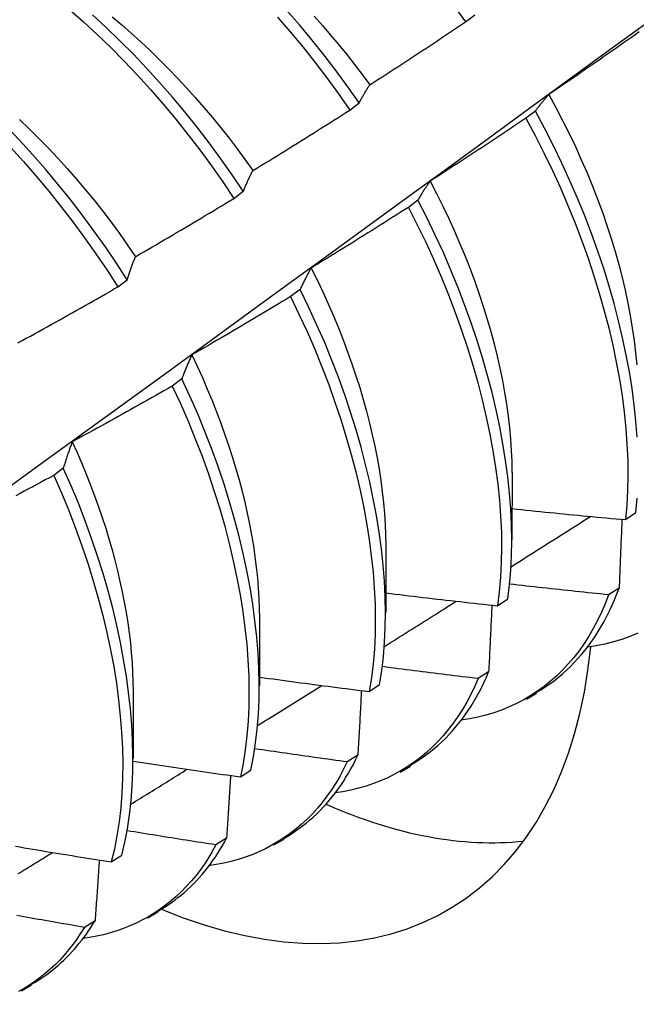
# Model space of a CAD drawing. Header units: inches. Extents: x 17 to 237, y 17 to 149.
# Tile 73 of 113: x 211.899 to 212.069, y 84.848 to 85.119. Entities that reach past the tile are written whole.
import ezdxf

# ---------------------------------------------------------------- set-up
doc = ezdxf.new("R2010")
doc.units = ezdxf.units.IN
doc.header["$MEASUREMENT"] = 0
doc.layers.add('Visible Edges(ANSI)', color=7, linetype='Continuous', lineweight=25)

msp = doc.modelspace()

# ---------------------------------------------------------------- linework, layer by layer
at = {"layer": 'Visible Edges(ANSI)'}
for p, q in [((212.0223, 85.11824), (212.02487, 85.1202)), ((211.99043, 85.09395), (211.99301, 85.09592)), ((212.04158, 85.09367), (212.03896, 85.09169)), ((211.95848, 85.0696), (211.96107, 85.07157)), ((212.00919, 85.06911), (212.00657, 85.06712)), ((211.92646, 85.0452), (211.92905, 85.04717)), ((211.97671, 85.04451), (211.97408, 85.04252)), ((211.94413, 85.01989), (211.94149, 85.0179)), ((211.91145, 84.99526), (211.9088, 84.99327)), ((212.03515, 84.99402), (212.03512, 84.97553)), ((212.06642, 84.98107), (212.06926, 84.983)), ((212.00035, 84.97393), (212.00032, 84.95544)), ((212.06466, 84.96223), (212.06176, 84.96036)), ((212.03115, 84.95735), (212.03401, 84.95926)), ((211.96555, 84.95384), (211.96552, 84.93535)), ((212.0287, 84.93913), (212.02579, 84.93727)), ((211.99578, 84.93372), (211.99864, 84.93562)), ((211.93075, 84.93375), (211.93073, 84.91526)), ((212.03911, 84.93162), (212.04192, 84.93325)), ((211.99264, 84.91615), (211.98972, 84.9143)), ((211.96028, 84.91018), (211.96315, 84.91208)), ((212.00431, 84.91153), (212.00712, 84.91315)), ((211.95647, 84.89329), (211.95354, 84.89145)), ((211.96951, 84.89144), (211.97233, 84.89306)), ((211.92467, 84.88675), (211.92755, 84.88864)), ((211.93472, 84.87135), (211.93753, 84.87297)), ((211.92019, 84.87055), (211.91725, 84.86872)), ((211.89992, 84.85126), (211.90273, 84.85288))]:
    msp.add_line(p, q, dxfattribs=at)
at = {"layer": 'Visible Edges(ANSI)', "flags": 128}
for points in [[(212.0191, 85.12264), (212.0223, 85.11824)], [(211.92905, 85.04717), (211.92609, 85.05175), (211.92304, 85.05626), (211.9199, 85.0607), (211.91667, 85.06506), (211.91336, 85.06935), (211.90998, 85.07355), (211.90652, 85.07767), (211.90299, 85.0817), (211.8994, 85.08563), (211.89574, 85.08946), (211.89204, 85.09318), (211.88828, 85.0968), (211.88447, 85.1003), (211.88062, 85.10368), (211.87674, 85.10694), (211.87281, 85.11007), (211.86886, 85.11308), (211.86489, 85.11594), (211.86089, 85.11867), (211.85687, 85.12125)], [(211.91313, 85.12169), (211.91698, 85.11829), (211.92078, 85.11478), (211.92453, 85.11115), (211.92823, 85.10742), (211.93188, 85.10357), (211.93546, 85.09963), (211.93898, 85.0956), (211.94243, 85.09147), (211.94581, 85.08725), (211.94911, 85.08295), (211.95232, 85.07858), (211.95545, 85.07412), (211.95848, 85.0696)], [(211.96107, 85.07157), (211.95802, 85.07609), (211.95489, 85.08054), (211.95167, 85.08491), (211.94837, 85.0892), (211.94499, 85.09341), (211.94153, 85.09753), (211.93801, 85.10156), (211.93442, 85.10549), (211.93077, 85.10933), (211.92706, 85.11305), (211.9233, 85.11667), (211.9195, 85.12018)], [(211.92491, 85.11961), (211.92755, 85.11739), (211.93018, 85.1151), (211.93278, 85.11275), (211.93536, 85.11034), (211.93791, 85.10787), (211.94044, 85.10534), (211.94293, 85.10275), (211.94539, 85.10011), (211.94781, 85.09742), (211.9502, 85.09467), (211.95255, 85.09188), (211.95486, 85.08904), (211.95713, 85.08616), (211.95936, 85.08323), (211.96154, 85.08026), (211.96367, 85.07725)], [(211.97048, 85.1195), (211.974, 85.11546), (211.97744, 85.11132), (211.98081, 85.1071), (211.9841, 85.1028), (211.98731, 85.09841), (211.99043, 85.09395)], [(211.99301, 85.09592), (211.98988, 85.10037), (211.98667, 85.10475), (211.98337, 85.10905), (211.97999, 85.11327), (211.97654, 85.11739), (211.97302, 85.12143)], [(211.98058, 85.11979), (211.98288, 85.11722), (211.98515, 85.11461), (211.98738, 85.11195), (211.98958, 85.10925), (211.99174, 85.10651), (211.99386, 85.10373), (211.99593, 85.10091)], [(211.82522, 84.93866), (211.8366, 84.94686), (211.84797, 84.95506), (211.85933, 84.96326), (211.87068, 84.97146), (211.88202, 84.97966), (211.89335, 84.98785), (211.90467, 84.99605), (211.91598, 85.00424), (211.92728, 85.01244), (211.93857, 85.02063), (211.94985, 85.02882), (211.96112, 85.03701), (211.97237, 85.0452), (211.98362, 85.05338), (211.99487, 85.06157), (212.0061, 85.06975), (212.01732, 85.07792), (212.02853, 85.0861), (212.03973, 85.09427), (212.05093, 85.10244), (212.06211, 85.1106), (212.07329, 85.11876)], [(211.85437, 85.11944), (211.85838, 85.11685), (211.86238, 85.11411), (211.86635, 85.11123), (211.8703, 85.10822), (211.87422, 85.10507), (211.8781, 85.1018), (211.88195, 85.09841), (211.88575, 85.0949), (211.88951, 85.09128), (211.89321, 85.08754), (211.89686, 85.08371), (211.90045, 85.07977), (211.90397, 85.07574), (211.90742, 85.07161), (211.9108, 85.0674), (211.91411, 85.06311), (211.91733, 85.05874), (211.92046, 85.05429), (211.92351, 85.04978), (211.92646, 85.0452)], [(211.99593, 85.10091), (211.99704, 85.10162), (211.99815, 85.10233), (211.99925, 85.10304), (212.00035, 85.10376), (212.00146, 85.10447), (212.00256, 85.10519), (212.00366, 85.1059), (212.00476, 85.10662), (212.00586, 85.10734), (212.00696, 85.10806), (212.00806, 85.10878), (212.00916, 85.1095), (212.01026, 85.11023), (212.01136, 85.11095), (212.01246, 85.11168), (212.01355, 85.1124), (212.01465, 85.11313), (212.01574, 85.11386), (212.01684, 85.11458), (212.01793, 85.11531), (212.01902, 85.11604), (212.02011, 85.11678), (212.02121, 85.11751), (212.0223, 85.11824)], [(212.07019, 85.11546), (212.06911, 85.1147), (212.06804, 85.11394), (212.06696, 85.11319), (212.06588, 85.11243), (212.0648, 85.11167), (212.06372, 85.11092), (212.06264, 85.11016), (212.06156, 85.10941), (212.06048, 85.10866), (212.0594, 85.10791), (212.05831, 85.10716), (212.05723, 85.10641), (212.05615, 85.10566), (212.05506, 85.10491), (212.05398, 85.10417), (212.05289, 85.10342), (212.0518, 85.10268), (212.05072, 85.10193), (212.04963, 85.10119), (212.04854, 85.10045), (212.04745, 85.09971), (212.04636, 85.09897), (212.04527, 85.09823)], [(211.99301, 85.09592), (211.99312, 85.09614), (211.99324, 85.09636), (211.99336, 85.09657), (211.99348, 85.09679), (211.9936, 85.09701), (211.99371, 85.09722), (211.99383, 85.09744), (211.99395, 85.09765), (211.99407, 85.09786), (211.99419, 85.09807), (211.99432, 85.09828), (211.99444, 85.09849), (211.99456, 85.0987), (211.99468, 85.09891), (211.99481, 85.09911), (211.99493, 85.09932), (211.99505, 85.09952), (211.99518, 85.09972), (211.9953, 85.09992), (211.99543, 85.10012), (211.99555, 85.10032), (211.99568, 85.10052), (211.99581, 85.10071), (211.99593, 85.10091)], [(212.04527, 85.09823), (212.04511, 85.09806), (212.04495, 85.09788), (212.04479, 85.0977), (212.04463, 85.09752), (212.04447, 85.09733), (212.04431, 85.09715), (212.04416, 85.09697), (212.044, 85.09678), (212.04385, 85.09659), (212.04369, 85.09641), (212.04354, 85.09622), (212.04338, 85.09603), (212.04323, 85.09584), (212.04308, 85.09565), (212.04292, 85.09545), (212.04277, 85.09526), (212.04262, 85.09506), (212.04247, 85.09487), (212.04232, 85.09467), (212.04217, 85.09447), (212.04202, 85.09427), (212.04187, 85.09407), (212.04172, 85.09387), (212.04158, 85.09367)], [(212.04527, 85.09823), (212.04721, 85.09468), (212.04908, 85.0911), (212.05088, 85.0875), (212.0526, 85.08389), (212.05424, 85.08027), (212.05581, 85.07664), (212.0573, 85.07301), (212.05871, 85.06938), (212.06004, 85.06576), (212.06128, 85.06214), (212.06245, 85.05853), (212.06354, 85.05493), (212.06454, 85.05136), (212.06546, 85.0478), (212.0663, 85.04427), (212.06705, 85.04076), (212.06772, 85.03729), (212.0683, 85.03385), (212.06879, 85.03044), (212.0692, 85.02708), (212.06952, 85.02377)], [(211.96367, 85.07725), (211.96479, 85.07793), (211.96592, 85.07862), (211.96704, 85.0793), (211.96816, 85.07999), (211.96928, 85.08068), (211.9704, 85.08137), (211.97151, 85.08206), (211.97263, 85.08275), (211.97375, 85.08344), (211.97487, 85.08414), (211.97598, 85.08483), (211.9771, 85.08553), (211.97821, 85.08622), (211.97933, 85.08692), (211.98044, 85.08762), (211.98155, 85.08832), (211.98266, 85.08902), (211.98377, 85.08972), (211.98489, 85.09042), (211.986, 85.09113), (211.98711, 85.09183), (211.98821, 85.09254), (211.98932, 85.09324), (211.99043, 85.09395)], [(212.06963, 85.00378), (212.06929, 85.00819), (212.06882, 85.01266), (212.06822, 85.0172), (212.06749, 85.0218), (212.06663, 85.02644), (212.06564, 85.03114), (212.06452, 85.03587), (212.06327, 85.04064), (212.0619, 85.04544), (212.06041, 85.05026), (212.05879, 85.05509), (212.05705, 85.05994), (212.05519, 85.06479), (212.05321, 85.06964), (212.05112, 85.07448), (212.04891, 85.07931), (212.04658, 85.08413), (212.04413, 85.08891), (212.04158, 85.09367)], [(211.89939, 85.09135), (211.90208, 85.08879), (211.90474, 85.08615), (211.90736, 85.08346), (211.90995, 85.0807), (211.91251, 85.07788), (211.91502, 85.07501), (211.91749, 85.07209), (211.91992, 85.06911), (211.92231, 85.06609), (211.92464, 85.06302), (211.92693, 85.0599), (211.92916, 85.05674), (211.93134, 85.05353)], [(212.03896, 85.09169), (212.03787, 85.09095), (212.03678, 85.09022), (212.03568, 85.08949), (212.03459, 85.08875), (212.03349, 85.08802), (212.0324, 85.08729), (212.0313, 85.08657), (212.0302, 85.08584), (212.0291, 85.08511), (212.028, 85.08439), (212.0269, 85.08366), (212.0258, 85.08294), (212.0247, 85.08221), (212.0236, 85.08149), (212.0225, 85.08077), (212.0214, 85.08005), (212.02029, 85.07933), (212.01919, 85.07862), (212.01808, 85.0779), (212.01698, 85.07718), (212.01587, 85.07647), (212.01477, 85.07576), (212.01366, 85.07504), (212.01255, 85.07433)], [(212.03896, 85.09169), (212.04151, 85.08693), (212.04395, 85.08214), (212.04627, 85.07732), (212.04847, 85.07249), (212.05056, 85.06765), (212.05253, 85.0628), (212.05438, 85.05795), (212.05611, 85.0531), (212.05771, 85.04827), (212.0592, 85.04345), (212.06056, 85.03865), (212.06179, 85.03389), (212.0629, 85.02916), (212.06388, 85.02447), (212.06474, 85.01982), (212.06546, 85.01523), (212.06605, 85.0107), (212.06651, 85.00623), (212.06683, 85.00183), (212.06702, 84.9975), (212.06708, 84.99326), (212.067, 84.9891), (212.06678, 84.98504), (212.06642, 84.98107)], [(211.96107, 85.07157), (211.96117, 85.07182), (211.96128, 85.07207), (211.96138, 85.07232), (211.96148, 85.07256), (211.96159, 85.07281), (211.96169, 85.07305), (211.9618, 85.07329), (211.96191, 85.07353), (211.96201, 85.07377), (211.96212, 85.07401), (211.96223, 85.07425), (211.96234, 85.07449), (211.96245, 85.07472), (211.96256, 85.07496), (211.96267, 85.07519), (211.96278, 85.07543), (211.96289, 85.07566), (211.963, 85.07589), (211.96311, 85.07612), (211.96322, 85.07635), (211.96333, 85.07657), (211.96345, 85.0768), (211.96356, 85.07702), (211.96367, 85.07725)], [(212.01255, 85.07433), (212.01241, 85.07413), (212.01226, 85.07392), (212.01211, 85.07371), (212.01197, 85.0735), (212.01182, 85.07329), (212.01168, 85.07308), (212.01154, 85.07287), (212.0114, 85.07266), (212.01125, 85.07244), (212.01111, 85.07223), (212.01097, 85.07201), (212.01083, 85.0718), (212.01069, 85.07158), (212.01055, 85.07136), (212.01041, 85.07114), (212.01027, 85.07092), (212.01014, 85.07069), (212.01, 85.07047), (212.00986, 85.07024), (212.00973, 85.07002), (212.00959, 85.06979), (212.00946, 85.06956), (212.00932, 85.06934), (212.00919, 85.06911)], [(212.01255, 85.07433), (212.01434, 85.07091), (212.01606, 85.06748), (212.01771, 85.06403), (212.01928, 85.06057), (212.02079, 85.0571), (212.02222, 85.05364), (212.02359, 85.05017), (212.02487, 85.0467), (212.02609, 85.04325), (212.02723, 85.03979), (212.0283, 85.03635), (212.02929, 85.03293), (212.03021, 85.02952), (212.03105, 85.02613), (212.03181, 85.02277), (212.03249, 85.01943), (212.0331, 85.01612), (212.03363, 85.01285), (212.03408, 85.00961), (212.03445, 85.0064), (212.03474, 85.00324), (212.03495, 85.00012), (212.03508, 84.99705), (212.03513, 84.99403)], [(211.93134, 85.05353), (211.93248, 85.05419), (211.93362, 85.05485), (211.93475, 85.05551), (211.93589, 85.05617), (211.93703, 85.05683), (211.93816, 85.0575), (211.93929, 85.05816), (211.94043, 85.05882), (211.94156, 85.05949), (211.94269, 85.06016), (211.94383, 85.06082), (211.94496, 85.06149), (211.94609, 85.06216), (211.94722, 85.06283), (211.94835, 85.06351), (211.94948, 85.06418), (211.9506, 85.06485), (211.95173, 85.06553), (211.95286, 85.06621), (211.95398, 85.06688), (211.95511, 85.06756), (211.95624, 85.06824), (211.95736, 85.06892), (211.95848, 85.0696)], [(212.03401, 84.95926), (212.03448, 84.96314), (212.03482, 84.96712), (212.03502, 84.9712), (212.03508, 84.97537), (212.035, 84.97962), (212.03479, 84.98396), (212.03445, 84.98837), (212.03398, 84.99285), (212.03337, 84.99739), (212.03263, 85.00199), (212.03177, 85.00664), (212.03077, 85.01133), (212.02965, 85.01607), (212.0284, 85.02084), (212.02703, 85.02563), (212.02553, 85.03045), (212.02391, 85.03529), (212.02216, 85.04013), (212.0203, 85.04498), (212.01831, 85.04983), (212.01621, 85.05468), (212.01398, 85.05951), (212.01164, 85.06432), (212.00919, 85.06911)], [(212.00657, 85.06712), (212.00546, 85.06641), (212.00435, 85.0657), (212.00324, 85.065), (212.00212, 85.06429), (212.00101, 85.06359), (211.9999, 85.06289), (211.99878, 85.06218), (211.99767, 85.06148), (211.99655, 85.06078), (211.99544, 85.06008), (211.99432, 85.05939), (211.99321, 85.05869), (211.99209, 85.05799), (211.99097, 85.0573), (211.98985, 85.0566), (211.98873, 85.05591), (211.98761, 85.05522), (211.98649, 85.05453), (211.98537, 85.05384), (211.98425, 85.05315), (211.98312, 85.05246), (211.982, 85.05178), (211.98088, 85.05109), (211.97975, 85.05041)], [(212.00657, 85.06712), (212.00902, 85.06233), (212.01135, 85.05752), (212.01356, 85.05269), (212.01566, 85.04784), (212.01763, 85.04299), (212.01949, 85.03814), (212.02122, 85.0333), (212.02283, 85.02846), (212.02432, 85.02365), (212.02569, 85.01885), (212.02693, 85.01408), (212.02804, 85.00935), (212.02902, 85.00466), (212.02988, 85.00001), (212.03061, 84.99542), (212.03121, 84.99088), (212.03167, 84.98641), (212.032, 84.982), (212.0322, 84.97767), (212.03227, 84.97342), (212.03219, 84.96926), (212.03199, 84.96519), (212.03164, 84.96122), (212.03115, 84.95735)], [(211.92905, 85.04717), (211.92914, 85.04745), (211.92923, 85.04773), (211.92932, 85.048), (211.92941, 85.04828), (211.9295, 85.04855), (211.9296, 85.04882), (211.92969, 85.04909), (211.92978, 85.04936), (211.92988, 85.04963), (211.92997, 85.0499), (211.93007, 85.05017), (211.93016, 85.05043), (211.93026, 85.0507), (211.93036, 85.05096), (211.93045, 85.05122), (211.93055, 85.05149), (211.93065, 85.05175), (211.93075, 85.052), (211.93084, 85.05226), (211.93094, 85.05252), (211.93104, 85.05277), (211.93114, 85.05303), (211.93124, 85.05328), (211.93134, 85.05353)], [(211.97975, 85.05041), (211.97962, 85.05017), (211.97949, 85.04994), (211.97936, 85.0497), (211.97922, 85.04947), (211.97909, 85.04923), (211.97896, 85.04899), (211.97883, 85.04875), (211.9787, 85.04851), (211.97857, 85.04827), (211.97845, 85.04803), (211.97832, 85.04778), (211.97819, 85.04754), (211.97807, 85.04729), (211.97794, 85.04704), (211.97781, 85.04679), (211.97769, 85.04654), (211.97756, 85.04629), (211.97744, 85.04604), (211.97732, 85.04579), (211.97719, 85.04554), (211.97707, 85.04528), (211.97695, 85.04503), (211.97683, 85.04477), (211.97671, 85.04451)], [(211.97975, 85.05041), (211.98139, 85.04713), (211.98296, 85.04384), (211.98446, 85.04054), (211.9859, 85.03724), (211.98728, 85.03394), (211.98859, 85.03063), (211.98983, 85.02733), (211.991, 85.02403), (211.99211, 85.02074), (211.99315, 85.01745), (211.99412, 85.01418), (211.99502, 85.01093), (211.99585, 85.00769), (211.99661, 85.00447), (211.9973, 85.00128), (211.99793, 84.99811), (211.99848, 84.99496), (211.99896, 84.99185), (211.99937, 84.98877), (211.9997, 84.98572), (211.99997, 84.98272), (212.00016, 84.97975), (212.00027, 84.97682), (212.00032, 84.97394)], [(211.89894, 85.02978), (211.90009, 85.03041), (211.90125, 85.03104), (211.9024, 85.03167), (211.90355, 85.03231), (211.9047, 85.03294), (211.90585, 85.03358), (211.907, 85.03421), (211.90815, 85.03485), (211.9093, 85.03549), (211.91045, 85.03613), (211.91159, 85.03677), (211.91274, 85.03741), (211.91389, 85.03806), (211.91503, 85.0387), (211.91618, 85.03935), (211.91732, 85.03999), (211.91847, 85.04064), (211.91961, 85.04129), (211.92075, 85.04194), (211.92189, 85.04259), (211.92303, 85.04324), (211.92418, 85.04389), (211.92532, 85.04454), (211.92646, 85.0452)], [(211.99864, 84.93562), (211.99924, 84.9394), (211.9997, 84.94329), (212.00002, 84.94727), (212.00021, 84.95136), (212.00026, 84.95553), (212.00018, 84.95979), (211.99996, 84.96413), (211.99961, 84.96855), (211.99913, 84.97303), (211.99852, 84.97758), (211.99778, 84.98218), (211.99691, 84.98683), (211.99591, 84.99153), (211.99478, 84.99626), (211.99353, 85.00103), (211.99215, 85.00583), (211.99065, 85.01065), (211.98902, 85.01548), (211.98727, 85.02033), (211.9854, 85.02518), (211.98341, 85.03003), (211.98129, 85.03487), (211.97906, 85.0397), (211.97671, 85.04451)], [(211.97408, 85.04252), (211.97295, 85.04184), (211.97182, 85.04116), (211.9707, 85.04048), (211.96957, 85.0398), (211.96844, 85.03913), (211.96731, 85.03845), (211.96618, 85.03778), (211.96505, 85.0371), (211.96392, 85.03643), (211.96278, 85.03576), (211.96165, 85.03509), (211.96052, 85.03442), (211.95938, 85.03375), (211.95825, 85.03308), (211.95711, 85.03241), (211.95598, 85.03175), (211.95484, 85.03108), (211.95371, 85.03042), (211.95257, 85.02976), (211.95143, 85.0291), (211.95029, 85.02844), (211.94915, 85.02778), (211.94801, 85.02712), (211.94687, 85.02646)], [(211.97408, 85.04252), (211.97642, 85.03771), (211.97865, 85.03288), (211.98075, 85.02804), (211.98274, 85.02319), (211.9846, 85.01834), (211.98634, 85.01349), (211.98796, 85.00866), (211.98945, 85.00384), (211.99082, 84.99904), (211.99206, 84.99428), (211.99318, 84.98954), (211.99417, 84.98485), (211.99503, 84.9802), (211.99576, 84.97561), (211.99636, 84.97107), (211.99683, 84.96659), (211.99717, 84.96218), (211.99738, 84.95784), (211.99745, 84.95359), (211.99739, 84.94942), (211.99719, 84.94534), (211.99686, 84.94136), (211.99638, 84.93749), (211.99578, 84.93372)], [(211.94687, 85.02646), (211.94675, 85.0262), (211.94663, 85.02594), (211.94651, 85.02568), (211.94639, 85.02541), (211.94628, 85.02515), (211.94616, 85.02488), (211.94604, 85.02461), (211.94592, 85.02434), (211.94581, 85.02407), (211.94569, 85.0238), (211.94558, 85.02353), (211.94546, 85.02326), (211.94535, 85.02298), (211.94523, 85.02271), (211.94512, 85.02243), (211.94501, 85.02215), (211.9449, 85.02187), (211.94479, 85.02159), (211.94467, 85.02131), (211.94456, 85.02103), (211.94445, 85.02075), (211.94434, 85.02047), (211.94424, 85.02018), (211.94413, 85.01989)], [(211.94687, 85.02646), (211.94836, 85.02333), (211.94979, 85.0202), (211.95115, 85.01706), (211.95246, 85.01391), (211.95371, 85.01077), (211.9549, 85.00763), (211.95602, 85.00449), (211.95709, 85.00136), (211.95809, 84.99823), (211.95903, 84.99512), (211.95991, 84.99202), (211.96072, 84.98894), (211.96147, 84.98587), (211.96216, 84.98282), (211.96279, 84.97979), (211.96335, 84.97679), (211.96385, 84.97381), (211.96428, 84.97086), (211.96465, 84.96794), (211.96495, 84.96505), (211.96519, 84.96219), (211.96536, 84.95938), (211.96547, 84.9566), (211.9655, 84.95386)], [(211.96315, 84.91208), (211.96388, 84.91575), (211.96446, 84.91954), (211.96491, 84.92343), (211.96522, 84.92743), (211.9654, 84.93152), (211.96545, 84.9357), (211.96536, 84.93997), (211.96513, 84.94431), (211.96478, 84.94873), (211.96429, 84.95322), (211.96368, 84.95776), (211.96293, 84.96237), (211.96206, 84.96702), (211.96105, 84.97172), (211.95992, 84.97645), (211.95867, 84.98122), (211.95728, 84.98602), (211.95577, 84.99084), (211.95414, 84.99568), (211.95238, 85.00052), (211.9505, 85.00537), (211.9485, 85.01022), (211.94637, 85.01506), (211.94413, 85.01989)], [(211.94149, 85.0179), (211.94035, 85.01725), (211.9392, 85.0166), (211.93806, 85.01595), (211.93692, 85.0153), (211.93577, 85.01465), (211.93463, 85.014), (211.93348, 85.01335), (211.93233, 85.0127), (211.93118, 85.01206), (211.93004, 85.01141), (211.92889, 85.01077), (211.92774, 85.01013), (211.92659, 85.00949), (211.92544, 85.00885), (211.92429, 85.00821), (211.92314, 85.00757), (211.92198, 85.00693), (211.92083, 85.0063), (211.91968, 85.00566), (211.91853, 85.00503), (211.91737, 85.0044), (211.91622, 85.00376), (211.91506, 85.00313), (211.9139, 85.0025)], [(211.94149, 85.0179), (211.94373, 85.01307), (211.94584, 85.00823), (211.94784, 85.00338), (211.94971, 84.99853), (211.95146, 84.99368), (211.95308, 84.98885), (211.95458, 84.98403), (211.95595, 84.97924), (211.9572, 84.97447), (211.95832, 84.96974), (211.95932, 84.96504), (211.96018, 84.96039), (211.96092, 84.95579), (211.96152, 84.95125), (211.962, 84.94677), (211.96234, 84.94236), (211.96255, 84.93802), (211.96263, 84.93376), (211.96258, 84.92958), (211.96239, 84.9255), (211.96207, 84.92151), (211.96161, 84.91763), (211.96101, 84.91385), (211.96028, 84.91018)], [(211.9139, 85.0025), (211.9138, 85.00221), (211.91369, 85.00192), (211.91358, 85.00163), (211.91348, 85.00134), (211.91337, 85.00105), (211.91326, 85.00075), (211.91316, 85.00045), (211.91305, 85.00016), (211.91295, 84.99986), (211.91285, 84.99956), (211.91274, 84.99926), (211.91264, 84.99896), (211.91254, 84.99866), (211.91244, 84.99835), (211.91234, 84.99805), (211.91224, 84.99774), (211.91214, 84.99744), (211.91204, 84.99713), (211.91194, 84.99682), (211.91184, 84.99651), (211.91174, 84.9962), (211.91164, 84.99589), (211.91154, 84.99557), (211.91145, 84.99526)], [(211.9139, 85.0025), (211.91525, 84.99953), (211.91654, 84.99655), (211.91778, 84.99356), (211.91896, 84.99058), (211.92008, 84.9876), (211.92116, 84.98462), (211.92217, 84.98165), (211.92313, 84.97869), (211.92403, 84.97574), (211.92488, 84.97279), (211.92567, 84.96986), (211.9264, 84.96695), (211.92708, 84.96405), (211.9277, 84.96117), (211.92826, 84.95831), (211.92876, 84.95547), (211.92921, 84.95265), (211.9296, 84.94987), (211.92993, 84.9471), (211.9302, 84.94437), (211.93041, 84.94167), (211.93056, 84.939), (211.93066, 84.93637), (211.93069, 84.93377)], [(211.92755, 84.88864), (211.9284, 84.89221), (211.92911, 84.89589), (211.92968, 84.89969), (211.93012, 84.90359), (211.93042, 84.90759), (211.93059, 84.91169), (211.93063, 84.91587), (211.93053, 84.92014), (211.93031, 84.92449), (211.92995, 84.92891), (211.92946, 84.9334), (211.92884, 84.93795), (211.92809, 84.94255), (211.92721, 84.94721), (211.9262, 84.95191), (211.92506, 84.95664), (211.9238, 84.96142), (211.92241, 84.96621), (211.9209, 84.97103), (211.91926, 84.97587), (211.91749, 84.98071), (211.9156, 84.98557), (211.91358, 84.99042), (211.91145, 84.99526)], [(211.9088, 84.99327), (211.90764, 84.99264), (211.90649, 84.99202), (211.90533, 84.99139), (211.90417, 84.99077), (211.90301, 84.99015), (211.90184, 84.98953), (211.90068, 84.98891), (211.89952, 84.98829), (211.89836, 84.98767)], [(211.9088, 84.99327), (211.91093, 84.98842), (211.91294, 84.98357), (211.91482, 84.97872), (211.91657, 84.97388), (211.91821, 84.96904), (211.91971, 84.96422), (211.92109, 84.95943), (211.92234, 84.95466), (211.92347, 84.94993), (211.92447, 84.94523), (211.92534, 84.94058), (211.92608, 84.93598), (211.92669, 84.93143), (211.92717, 84.92695), (211.92752, 84.92253), (211.92773, 84.91819), (211.92782, 84.91393), (211.92777, 84.90975), (211.92759, 84.90566), (211.92728, 84.90166), (211.92683, 84.89777), (211.92624, 84.89398), (211.92553, 84.89031), (211.92467, 84.88675)], [(212.06926, 84.983), (212.06961, 84.98697)], [(212.03513, 84.9841), (212.03643, 84.98396), (212.03774, 84.98383), (212.03904, 84.9837), (212.04034, 84.98356), (212.04164, 84.98343), (212.04294, 84.9833), (212.04425, 84.98317), (212.04555, 84.98304), (212.04685, 84.98291), (212.04816, 84.98278), (212.04946, 84.98265), (212.05076, 84.98253), (212.05207, 84.9824), (212.05337, 84.98228), (212.05467, 84.98215), (212.05598, 84.98203), (212.05728, 84.98191), (212.05859, 84.98179), (212.05989, 84.98167), (212.0612, 84.98155), (212.0625, 84.98143), (212.06381, 84.98131), (212.06511, 84.98119), (212.06642, 84.98107)], [(212.03489, 84.96811), (212.0358, 84.96869), (212.03671, 84.96927), (212.03763, 84.96984), (212.03854, 84.97042), (212.03945, 84.971), (212.04037, 84.97157), (212.04128, 84.97215), (212.04219, 84.97273), (212.04311, 84.9733), (212.04402, 84.97388), (212.04493, 84.97446), (212.04584, 84.97504), (212.04676, 84.97561), (212.04767, 84.97619), (212.04858, 84.97677), (212.0495, 84.97734), (212.05041, 84.97792), (212.05132, 84.9785), (212.05223, 84.97908), (212.05315, 84.97965), (212.05406, 84.98023), (212.05497, 84.98081), (212.05588, 84.98139), (212.05679, 84.98197)], [(212.06543, 84.98116), (212.0654, 84.98038), (212.06537, 84.97959), (212.06534, 84.97881), (212.06531, 84.97802), (212.06528, 84.97724), (212.06525, 84.97645), (212.06522, 84.97567), (212.06518, 84.97488), (212.06515, 84.97409), (212.06512, 84.9733), (212.06509, 84.97252), (212.06506, 84.97173), (212.06502, 84.97094), (212.06499, 84.97015), (212.06496, 84.96936), (212.06493, 84.96857), (212.06489, 84.96778), (212.06486, 84.96699), (212.06483, 84.96619), (212.06479, 84.9654), (212.06476, 84.96461), (212.06473, 84.96382), (212.06469, 84.96302), (212.06466, 84.96223)], [(212.06176, 84.96036), (212.06062, 84.96047), (212.05948, 84.96059), (212.05835, 84.9607), (212.05721, 84.96082), (212.05607, 84.96094), (212.05494, 84.96105), (212.0538, 84.96117), (212.05267, 84.96129), (212.05153, 84.96141), (212.05039, 84.96153), (212.04926, 84.96165), (212.04812, 84.96178), (212.04699, 84.9619), (212.04585, 84.96202), (212.04472, 84.96215), (212.04358, 84.96227), (212.04244, 84.9624), (212.04131, 84.96252), (212.04017, 84.96265), (212.03904, 84.96278), (212.03791, 84.9629), (212.03677, 84.96303), (212.03564, 84.96316), (212.0345, 84.96329)], [(212.04182, 84.93342), (212.04308, 84.93417), (212.04432, 84.93497), (212.04554, 84.93581), (212.04672, 84.93668), (212.04789, 84.9376), (212.04903, 84.93855), (212.05014, 84.93955), (212.05122, 84.94058), (212.05228, 84.94166), (212.05331, 84.94277), (212.05432, 84.94392), (212.05529, 84.9451), (212.05624, 84.94633), (212.05716, 84.94759), (212.05805, 84.94889), (212.05891, 84.95023), (212.05974, 84.9516), (212.06053, 84.95301), (212.0613, 84.95446), (212.06204, 84.95594), (212.06274, 84.95746), (212.06341, 84.95901), (212.06405, 84.9606), (212.06466, 84.96223)], [(212.00033, 84.96086), (212.00161, 84.96071), (212.00289, 84.96055), (212.00418, 84.9604), (212.00546, 84.96024), (212.00674, 84.96009), (212.00803, 84.95994), (212.00931, 84.95979), (212.01059, 84.95964), (212.01188, 84.95949), (212.01316, 84.95934), (212.01445, 84.95919), (212.01573, 84.95905), (212.01701, 84.9589), (212.0183, 84.95876), (212.01958, 84.95861), (212.02087, 84.95847), (212.02215, 84.95833), (212.02344, 84.95818), (212.02472, 84.95804), (212.02601, 84.9579), (212.0273, 84.95776), (212.02858, 84.95762), (212.02987, 84.95749), (212.03115, 84.95735)], [(212.06176, 84.96036), (212.06082, 84.95791), (212.0598, 84.95554), (212.0587, 84.95325), (212.05754, 84.95105), (212.0563, 84.94893), (212.05499, 84.9469), (212.05361, 84.94495), (212.05217, 84.94309), (212.05066, 84.94132), (212.04909, 84.93963), (212.04745, 84.93804), (212.04575, 84.93654), (212.044, 84.93512), (212.04218, 84.9338), (212.04031, 84.93257), (212.03838, 84.93144), (212.0364, 84.93039), (212.03436, 84.92945), (212.03228, 84.9286), (212.03014, 84.92785), (212.02796, 84.92719), (212.02573, 84.92664), (212.02345, 84.92618), (212.02114, 84.92583)], [(211.99996, 84.94615), (212.00078, 84.94667), (212.00161, 84.94719), (212.00244, 84.94771), (212.00327, 84.94822), (212.00409, 84.94874), (212.00492, 84.94926), (212.00574, 84.94978), (212.00657, 84.9503), (212.0074, 84.95082), (212.00822, 84.95134), (212.00905, 84.95185), (212.00988, 84.95237), (212.0107, 84.95289), (212.01153, 84.95341), (212.01236, 84.95393), (212.01318, 84.95445), (212.01401, 84.95497), (212.01483, 84.95549), (212.01566, 84.95601), (212.01649, 84.95653), (212.01731, 84.95704), (212.01814, 84.95756), (212.01896, 84.95808), (212.01979, 84.9586)], [(212.02959, 84.95752), (212.02955, 84.95675), (212.02952, 84.95599), (212.02948, 84.95523), (212.02945, 84.95447), (212.02941, 84.9537), (212.02937, 84.95294), (212.02934, 84.95218), (212.0293, 84.95141), (212.02927, 84.95065), (212.02923, 84.94988), (212.02919, 84.94912), (212.02916, 84.94835), (212.02912, 84.94759), (212.02908, 84.94682), (212.02905, 84.94605), (212.02901, 84.94528), (212.02897, 84.94452), (212.02893, 84.94375), (212.0289, 84.94298), (212.02886, 84.94221), (212.02882, 84.94144), (212.02878, 84.94067), (212.02874, 84.9399), (212.0287, 84.93913)], [(212.06979, 84.94981), (212.06762, 84.94888), (212.06539, 84.94807), (212.0631, 84.94736), (212.06077, 84.94676), (212.05838, 84.94627), (212.05594, 84.9459)], [(212.02579, 84.93727), (212.02469, 84.9374), (212.02359, 84.93753), (212.02249, 84.93766), (212.02139, 84.93779), (212.02029, 84.93793), (212.01919, 84.93806), (212.01809, 84.9382), (212.01699, 84.93833), (212.01589, 84.93847), (212.01479, 84.9386), (212.01369, 84.93874), (212.01259, 84.93888), (212.01149, 84.93901), (212.01039, 84.93915), (212.00929, 84.93929), (212.00819, 84.93943), (212.00709, 84.93957), (212.00599, 84.93971), (212.00489, 84.93985), (212.00379, 84.94), (212.00269, 84.94014), (212.0016, 84.94028), (212.0005, 84.94043), (211.9994, 84.94057)], [(212.00703, 84.91333), (212.00819, 84.91402), (212.00934, 84.91475), (212.01046, 84.91551), (212.01157, 84.91631), (212.01265, 84.91714), (212.01371, 84.918), (212.01475, 84.9189), (212.01576, 84.91983), (212.01676, 84.92079), (212.01773, 84.92179), (212.01868, 84.92282), (212.0196, 84.92388), (212.0205, 84.92498), (212.02137, 84.92611), (212.02222, 84.92727), (212.02305, 84.92846), (212.02385, 84.92968), (212.02462, 84.93094), (212.02537, 84.93223), (212.02609, 84.93355), (212.02679, 84.9349), (212.02745, 84.93628), (212.02809, 84.93769), (212.0287, 84.93913)], [(211.96501, 84.92433), (211.96575, 84.92479), (211.96649, 84.92525), (211.96723, 84.92571), (211.96797, 84.92617), (211.96871, 84.92663), (211.96945, 84.92709), (211.97019, 84.92755), (211.97093, 84.92801), (211.97166, 84.92847), (211.9724, 84.92893), (211.97314, 84.92939), (211.97388, 84.92985), (211.97462, 84.93031), (211.97536, 84.93077), (211.9761, 84.93123), (211.97684, 84.93169), (211.97757, 84.93215), (211.97831, 84.93262), (211.97905, 84.93308), (211.97979, 84.93354), (211.98053, 84.934), (211.98127, 84.93446), (211.982, 84.93492), (211.98274, 84.93538)], [(211.96553, 84.93768), (211.96678, 84.9375), (211.96804, 84.93733), (211.9693, 84.93716), (211.97056, 84.93699), (211.97182, 84.93682), (211.97308, 84.93665), (211.97434, 84.93648), (211.9756, 84.93631), (211.97686, 84.93614), (211.97812, 84.93598), (211.97938, 84.93581), (211.98064, 84.93564), (211.9819, 84.93548), (211.98316, 84.93532), (211.98442, 84.93515), (211.98568, 84.93499), (211.98694, 84.93483), (211.9882, 84.93467), (211.98946, 84.93451), (211.99073, 84.93435), (211.99199, 84.93419), (211.99325, 84.93403), (211.99451, 84.93387), (211.99578, 84.93372)], [(212.02579, 84.93727), (212.02482, 84.93503), (212.02377, 84.93287), (212.02266, 84.93079), (212.02148, 84.92878), (212.02024, 84.92685), (212.01894, 84.92499), (212.01758, 84.92322), (212.01616, 84.92153), (212.01467, 84.91991), (212.01314, 84.91838), (212.01154, 84.91693), (212.00989, 84.91556), (212.00819, 84.91427), (212.00644, 84.91306), (212.00463, 84.91194), (212.00278, 84.91091), (212.00088, 84.90996), (211.99893, 84.9091), (211.99693, 84.90832), (211.9949, 84.90763), (211.99281, 84.90703), (211.99069, 84.90651), (211.98853, 84.90609), (211.98633, 84.90576)], [(211.99363, 84.93398), (211.99359, 84.93324), (211.99355, 84.93251), (211.99351, 84.93177), (211.99347, 84.93103), (211.99343, 84.93028), (211.99339, 84.92954), (211.99335, 84.9288), (211.99331, 84.92806), (211.99327, 84.92732), (211.99323, 84.92658), (211.99319, 84.92583), (211.99315, 84.92509), (211.9931, 84.92435), (211.99306, 84.9236), (211.99302, 84.92286), (211.99298, 84.92212), (211.99294, 84.92137), (211.9929, 84.92063), (211.99285, 84.91988), (211.99281, 84.91914), (211.99277, 84.91839), (211.99273, 84.91764), (211.99268, 84.9169), (211.99264, 84.91615)], [(211.98972, 84.9143), (211.98866, 84.91444), (211.9876, 84.91459), (211.98653, 84.91473), (211.98547, 84.91488), (211.98441, 84.91503), (211.98334, 84.91517), (211.98228, 84.91532), (211.98122, 84.91547), (211.98016, 84.91562), (211.97909, 84.91577), (211.97803, 84.91592), (211.97697, 84.91607), (211.97591, 84.91622), (211.97485, 84.91637), (211.97379, 84.91653), (211.97272, 84.91668), (211.97166, 84.91683), (211.9706, 84.91699), (211.96954, 84.91714), (211.96848, 84.9173), (211.96742, 84.91745), (211.96636, 84.91761), (211.9653, 84.91777), (211.96424, 84.91792)], [(211.97224, 84.89323), (211.9733, 84.89386), (211.97436, 84.89452), (211.97539, 84.89521), (211.97641, 84.89593), (211.97741, 84.89668), (211.97839, 84.89745), (211.97935, 84.89826), (211.9803, 84.89909), (211.98122, 84.89995), (211.98213, 84.90084), (211.98301, 84.90175), (211.98388, 84.9027), (211.98473, 84.90367), (211.98555, 84.90467), (211.98636, 84.9057), (211.98714, 84.90675), (211.98791, 84.90783), (211.98865, 84.90894), (211.98937, 84.91007), (211.99007, 84.91124), (211.99075, 84.91242), (211.9914, 84.91364), (211.99203, 84.91488), (211.99264, 84.91615)], [(211.93072, 84.91455), (211.93195, 84.91436), (211.93318, 84.91417), (211.93441, 84.91398), (211.93564, 84.91379), (211.93687, 84.9136), (211.9381, 84.91342), (211.93933, 84.91323), (211.94056, 84.91305), (211.94179, 84.91286), (211.94302, 84.91268), (211.94426, 84.9125), (211.94549, 84.91232), (211.94672, 84.91213), (211.94795, 84.91195), (211.94918, 84.91177), (211.95042, 84.91159), (211.95165, 84.91142), (211.95288, 84.91124), (211.95411, 84.91106), (211.95535, 84.91088), (211.95658, 84.91071), (211.95781, 84.91053), (211.95905, 84.91036), (211.96028, 84.91018)], [(211.98972, 84.9143), (211.98872, 84.91227), (211.98766, 84.91031), (211.98654, 84.90841), (211.98536, 84.90659), (211.98413, 84.90484), (211.98284, 84.90316), (211.98149, 84.90156), (211.9801, 84.90002), (211.97865, 84.89856), (211.97715, 84.89717), (211.97561, 84.89585), (211.97401, 84.89461), (211.97237, 84.89344), (211.97068, 84.89235), (211.96895, 84.89134), (211.96717, 84.8904), (211.96535, 84.88953), (211.96349, 84.88875), (211.96159, 84.88804), (211.95965, 84.88741), (211.95767, 84.88686), (211.95566, 84.88639), (211.95361, 84.886), (211.95152, 84.88568)], [(211.93006, 84.90265), (211.93071, 84.90305), (211.93136, 84.90345), (211.93201, 84.90385), (211.93266, 84.90425), (211.93331, 84.90466), (211.93396, 84.90506), (211.93461, 84.90546), (211.93526, 84.90586), (211.93591, 84.90626), (211.93656, 84.90667), (211.93721, 84.90707), (211.93786, 84.90747), (211.93851, 84.90787), (211.93916, 84.90828), (211.93981, 84.90868), (211.94046, 84.90908), (211.94111, 84.90948), (211.94176, 84.90989), (211.94241, 84.91029), (211.94306, 84.91069), (211.9437, 84.91109), (211.94435, 84.9115), (211.945, 84.9119), (211.94565, 84.9123)], [(211.95756, 84.91057), (211.95752, 84.90985), (211.95747, 84.90913), (211.95743, 84.90842), (211.95739, 84.9077), (211.95734, 84.90698), (211.9573, 84.90626), (211.95725, 84.90555), (211.95721, 84.90483), (211.95716, 84.90411), (211.95712, 84.90339), (211.95707, 84.90267), (211.95703, 84.90195), (211.95698, 84.90123), (211.95694, 84.90051), (211.95689, 84.89979), (211.95684, 84.89907), (211.9568, 84.89835), (211.95675, 84.89762), (211.9567, 84.8969), (211.95666, 84.89618), (211.95661, 84.89546), (211.95656, 84.89473), (211.95652, 84.89401), (211.95647, 84.89329)], [(211.95354, 84.89145), (211.95252, 84.8916), (211.9515, 84.89176), (211.95047, 84.89192), (211.94945, 84.89208), (211.94843, 84.89223), (211.9474, 84.89239), (211.94638, 84.89255), (211.94536, 84.89271), (211.94434, 84.89288), (211.94332, 84.89304), (211.94229, 84.8932), (211.94127, 84.89336), (211.94025, 84.89352), (211.93923, 84.89369), (211.93821, 84.89385), (211.93719, 84.89402), (211.93617, 84.89418), (211.93515, 84.89435), (211.93413, 84.89451), (211.93311, 84.89468), (211.93208, 84.89485), (211.93106, 84.89501), (211.93004, 84.89518), (211.92902, 84.89535)], [(211.93744, 84.87313), (211.93842, 84.8737), (211.93937, 84.8743), (211.94032, 84.87492), (211.94125, 84.87556), (211.94216, 84.87622), (211.94306, 84.87691), (211.94395, 84.87763), (211.94482, 84.87836), (211.94567, 84.87913), (211.94651, 84.87991), (211.94733, 84.88072), (211.94813, 84.88155), (211.94892, 84.8824), (211.9497, 84.88328), (211.95045, 84.88418), (211.95119, 84.8851), (211.95191, 84.88604), (211.95262, 84.88701), (211.95331, 84.888), (211.95397, 84.88901), (211.95463, 84.89005), (211.95526, 84.89111), (211.95587, 84.89219), (211.95647, 84.89329)], [(211.89827, 84.89107), (211.89946, 84.89087), (211.90066, 84.89066), (211.90186, 84.89046), (211.90306, 84.89026), (211.90426, 84.89006), (211.90546, 84.88986), (211.90666, 84.88966), (211.90786, 84.88946), (211.90906, 84.88927), (211.91025, 84.88907), (211.91146, 84.88887), (211.91266, 84.88868), (211.91386, 84.88848), (211.91506, 84.88829), (211.91626, 84.88809), (211.91746, 84.8879), (211.91866, 84.88771), (211.91986, 84.88751), (211.92106, 84.88732), (211.92227, 84.88713), (211.92347, 84.88694), (211.92467, 84.88675)], [(211.89901, 84.88352), (211.89957, 84.88386), (211.90013, 84.8842), (211.90069, 84.88455), (211.90125, 84.88489), (211.90181, 84.88524), (211.90237, 84.88558), (211.90293, 84.88592), (211.90349, 84.88627), (211.90405, 84.88661), (211.90461, 84.88695), (211.90516, 84.8873), (211.90572, 84.88764), (211.90628, 84.88799), (211.90684, 84.88833), (211.9074, 84.88867), (211.90796, 84.88902), (211.90852, 84.88936)], [(211.95354, 84.89145), (211.95252, 84.88961), (211.95145, 84.88784), (211.95033, 84.88614), (211.94916, 84.8845), (211.94794, 84.88292), (211.94667, 84.88141), (211.94536, 84.87996), (211.944, 84.87857), (211.94259, 84.87726), (211.94114, 84.876), (211.93964, 84.87482), (211.93811, 84.8737), (211.93653, 84.87265), (211.93491, 84.87166), (211.93325, 84.87075), (211.93155, 84.8699), (211.92982, 84.86912), (211.92805, 84.86841), (211.92624, 84.86777), (211.9244, 84.8672), (211.92253, 84.86669), (211.92062, 84.86626), (211.91869, 84.8659), (211.91672, 84.86561)], [(211.92139, 84.88727), (211.92134, 84.88658), (211.92129, 84.88588), (211.92124, 84.88519), (211.92119, 84.8845), (211.92114, 84.8838), (211.9211, 84.88311), (211.92105, 84.88241), (211.921, 84.88171), (211.92095, 84.88102), (211.9209, 84.88032), (211.92085, 84.87963), (211.9208, 84.87893), (211.92075, 84.87823), (211.9207, 84.87754), (211.92065, 84.87684), (211.9206, 84.87614), (211.92055, 84.87544), (211.9205, 84.87474), (211.92045, 84.87405), (211.9204, 84.87335), (211.92034, 84.87265), (211.92029, 84.87195), (211.92024, 84.87125), (211.92019, 84.87055)], [(211.91725, 84.86872), (211.91627, 84.86888), (211.91529, 84.86905), (211.91431, 84.86922), (211.91333, 84.86939), (211.91235, 84.86956), (211.91137, 84.86973), (211.91039, 84.8699), (211.90941, 84.87007), (211.90843, 84.87024), (211.90745, 84.87041), (211.90648, 84.87058), (211.9055, 84.87075), (211.90452, 84.87092), (211.90354, 84.8711), (211.90256, 84.87127), (211.90158, 84.87144), (211.9006, 84.87162), (211.89962, 84.87179), (211.89865, 84.87197)], [(211.90266, 84.85303), (211.90353, 84.85354), (211.90439, 84.85407), (211.90525, 84.85462), (211.90609, 84.85519), (211.90691, 84.85577), (211.90773, 84.85638), (211.90853, 84.85701), (211.90933, 84.85765), (211.9101, 84.85832), (211.91087, 84.859), (211.91163, 84.85971), (211.91237, 84.86043), (211.91309, 84.86117), (211.91381, 84.86193), (211.91451, 84.86271), (211.9152, 84.8635), (211.91587, 84.86432), (211.91653, 84.86515), (211.91718, 84.86601), (211.91781, 84.86688), (211.91843, 84.86777), (211.91903, 84.86868), (211.91962, 84.8696), (211.92019, 84.87055)], [(211.91725, 84.86872), (211.91623, 84.86708), (211.91516, 84.86549), (211.91405, 84.86396), (211.91289, 84.86249), (211.9117, 84.86108), (211.91046, 84.85972), (211.90917, 84.85843), (211.90785, 84.85719), (211.90649, 84.85601), (211.90509, 84.85489), (211.90365, 84.85383), (211.90218, 84.85283), (211.90067, 84.85188), (211.89912, 84.851)]]:
    msp.add_lwpolyline(points, dxfattribs=at)
at = {"layer": 'Visible Edges(ANSI)'}
for centre, start_param, end_param in [((211.91977, 85.04229), 5.635352, 6.960298), ((211.96785, 85.07005), 5.614687, 6.034035)]:
    msp.add_ellipse(centre, major_axis=(0.0975, -0.16887), ratio=0.57735, start_param=start_param, end_param=end_param, dxfattribs=at)

doc.saveas('drawing.dxf')
